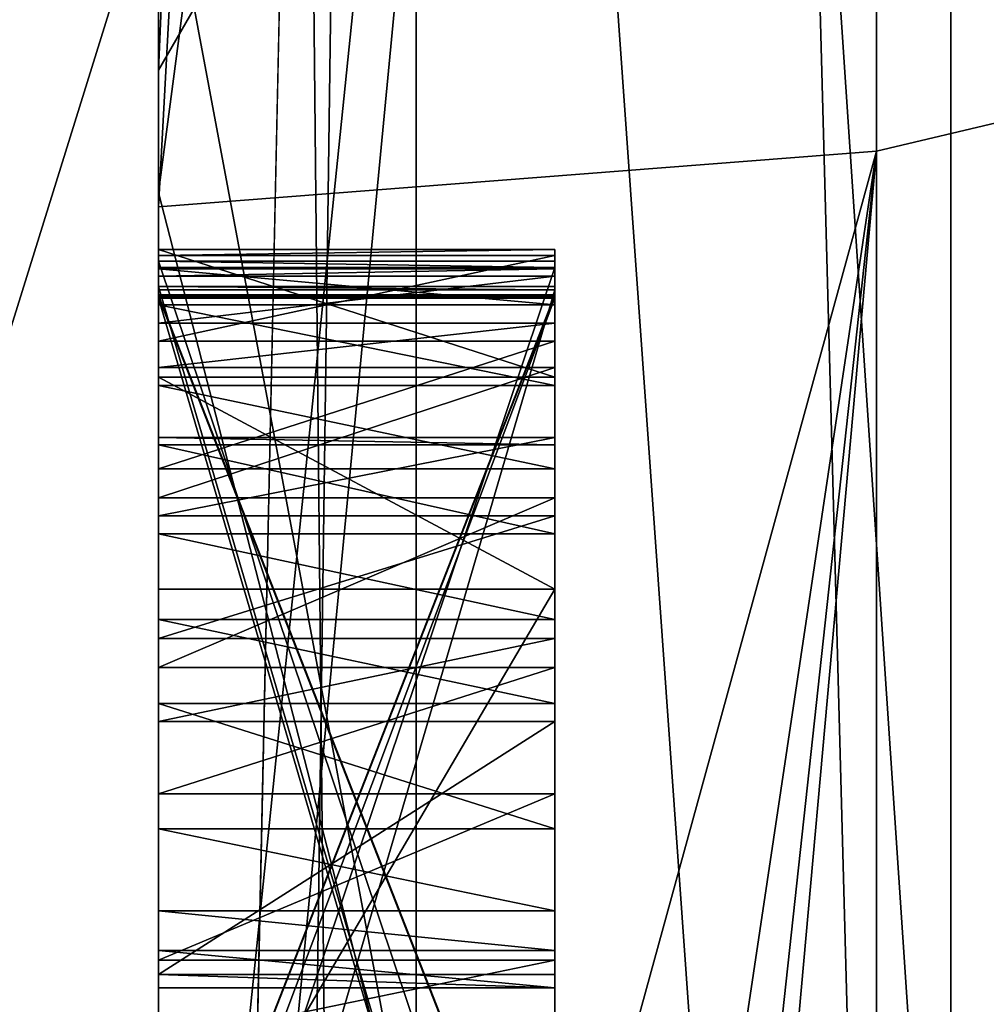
# Model space of a CAD drawing. Header units: millimetres. Extents: x -109 to 171, y -66 to 35.
# Tile 146 of 185: x 114.965 to 115.209, y -16.529 to -16.28. Entities that reach past the tile are written whole.
import ezdxf

# ---------------------------------------------------------------- set-up
doc = ezdxf.new("R2010")
doc.units = ezdxf.units.MM
doc.header["$LTSCALE"] = 65.185185
for name, color, linetype in [('131', 7, 'CONTINUOUS'), ('132', 7, 'CONTINUOUS'), ('133', 7, 'CONTINUOUS'), ('134', 7, 'CONTINUOUS'), ('135', 7, 'CONTINUOUS'), ('139', 7, 'CONTINUOUS'), ('2', 7, 'CONTINUOUS'), ('291', 7, 'CONTINUOUS'), ('310', 7, 'CONTINUOUS'), ('311', 7, 'CONTINUOUS'), ('312', 7, 'CONTINUOUS'), ('314', 7, 'CONTINUOUS'), ('315', 7, 'CONTINUOUS'), ('320', 7, 'CONTINUOUS'), ('327', 7, 'CONTINUOUS'), ('328', 7, 'CONTINUOUS'), ('329', 7, 'CONTINUOUS'), ('337', 7, 'CONTINUOUS'), ('338', 7, 'CONTINUOUS'), ('339', 7, 'CONTINUOUS'), ('353', 7, 'CONTINUOUS'), ('354', 7, 'CONTINUOUS'), ('355', 7, 'CONTINUOUS'), ('356', 7, 'CONTINUOUS'), ('357', 7, 'CONTINUOUS'), ('380', 7, 'CONTINUOUS'), ('381', 7, 'CONTINUOUS'), ('382', 7, 'CONTINUOUS'), ('383', 7, 'CONTINUOUS'), ('384', 7, 'CONTINUOUS'), ('385', 7, 'CONTINUOUS'), ('386', 7, 'CONTINUOUS'), ('387', 7, 'CONTINUOUS'), ('388', 7, 'CONTINUOUS'), ('389', 7, 'CONTINUOUS'), ('390', 7, 'CONTINUOUS'), ('391', 7, 'CONTINUOUS'), ('392', 7, 'CONTINUOUS'), ('393', 7, 'CONTINUOUS'), ('394', 7, 'CONTINUOUS'), ('395', 7, 'CONTINUOUS'), ('396', 7, 'CONTINUOUS'), ('397', 7, 'CONTINUOUS'), ('398', 7, 'CONTINUOUS'), ('399', 7, 'CONTINUOUS'), ('4', 7, 'CONTINUOUS'), ('400', 7, 'CONTINUOUS'), ('401', 7, 'CONTINUOUS'), ('402', 7, 'CONTINUOUS'), ('403', 7, 'CONTINUOUS'), ('404', 7, 'CONTINUOUS'), ('405', 7, 'CONTINUOUS'), ('406', 7, 'CONTINUOUS'), ('424', 7, 'CONTINUOUS'), ('657', 7, 'CONTINUOUS'), ('661', 7, 'CONTINUOUS'), ('663', 7, 'CONTINUOUS'), ('665', 7, 'CONTINUOUS'), ('667', 7, 'CONTINUOUS'), ('67', 7, 'CONTINUOUS')]:
    doc.layers.add(name, color=color, linetype=linetype)

msp = doc.modelspace()

# ---------------------------------------------------------------- linework, layer by layer
at = {"layer": '131', "linetype": 'CONTINUOUS'}
for points in [[(115, -16.32374, 4.37555), (115, -14.63424, 8.45275), (115, -14.10847, 8.14905), (115, -16.32374, 4.37555)], [(115, -15.73726, 4.21838), (115, -16.32374, 4.37555), (115, -14.10847, 8.14905), (115, -15.73726, 4.21838)], [(115, -14.63424, -8.45275), (115, -16.32374, -4.37555), (115, -14.10847, -8.14905), (115, -14.63424, -8.45275)], [(115, -14.10847, -8.14905), (115, -16.32374, -4.37555), (115, -15.73726, -4.21838), (115, -14.10847, -8.14905)], [(115, -16.75532, 2.20666), (115, -16.32374, 4.37555), (115, -15.73726, 4.21838), (115, -16.75532, 2.20666)], [(115, -16.75532, 2.20666), (115, -15.73726, 4.21838), (115, -16.34106, 0.54157), (115, -16.75532, 2.20666)], [(115, -16.32374, -4.37555), (115, -16.9, 0), (115, -15.73726, -4.21838), (115, -16.32374, -4.37555)], [(115, -15.73726, -4.21838), (115, -16.9, 0), (115, -16.67018, -0.57206), (115, -15.73726, -4.21838)], [(115, -16.29282, 0), (115, -15.73726, -4.21838), (115, -16.35002, -0.01042), (115, -16.29282, 0)], [(115, -16.35002, -0.01042), (115, -15.73726, -4.21838), (115, -16.3499, -0.0625), (115, -16.35002, -0.01042)], [(115, -16.3499, -0.0625), (115, -15.73726, -4.21838), (115, -16.34965, -0.17708), (115, -16.3499, -0.0625)], [(115, -16.34965, -0.17708), (115, -15.73726, -4.21838), (115, -16.34953, -0.22917), (115, -16.34965, -0.17708)], [(115, -16.34953, -0.22917), (115, -15.73726, -4.21838), (115, -16.34481, -0.41662), (115, -16.34953, -0.22917)], [(115, -16.3381, -0.64569), (115, -15.73726, -4.21838), (115, -16.59392, -0.63235), (115, -16.3381, -0.64569)], [(115, -15.73726, -4.21838), (115, -16.3381, -0.64569), (115, -16.33962, -0.59363), (115, -15.73726, -4.21838)], [(115, -16.59392, -0.63235), (115, -15.73726, -4.21838), (115, -16.62612, -0.62287), (115, -16.59392, -0.63235)], [(115, -16.62612, -0.62287), (115, -15.73726, -4.21838), (115, -16.648, -0.60267), (115, -16.62612, -0.62287)], [(115, -16.648, -0.60267), (115, -15.73726, -4.21838), (115, -16.67018, -0.57206), (115, -16.648, -0.60267)], [(115, -16.34481, -0.41662), (115, -15.73726, -4.21838), (115, -16.34298, -0.4791), (115, -16.34481, -0.41662)], [(115, -16.34298, -0.4791), (115, -15.73726, -4.21838), (115, -16.33962, -0.59363), (115, -16.34298, -0.4791)], [(115, -15.73726, 4.21838), (115, -16.29282, 0), (115, -16.34106, 0.54157), (115, -15.73726, 4.21838)], [(115, -16.29282, 0), (115, -16.34268, 0.48951), (115, -16.34106, 0.54157), (115, -16.29282, 0)], [(115, -16.34268, 0.48951), (115, -16.29282, 0), (115, -16.34742, 0.29165), (115, -16.34268, 0.48951)], [(115, -16.29282, 0), (115, -16.34827, 0.23958), (115, -16.34742, 0.29165), (115, -16.29282, 0)], [(115, -16.34827, 0.23958), (115, -16.29282, 0), (115, -16.35039, 0.15625), (115, -16.34827, 0.23958)], [(115, -16.35027, 0.10417), (115, -16.29282, 0), (115, -16.61623, 0.10357), (115, -16.35027, 0.10417)], [(115, -16.29282, 0), (115, -16.35027, 0.10417), (115, -16.35039, 0.15625), (115, -16.29282, 0)], [(115, -16.61623, 0.10357), (115, -16.29282, 0), (115, -16.63746, 0.08269), (115, -16.61623, 0.10357)], [(115, -16.63746, 0.08269), (115, -16.29282, 0), (115, -16.64803, 0.05142), (115, -16.63746, 0.08269)], [(115, -16.64803, 0.05142), (115, -16.29282, 0), (115, -16.64798, 0.03059), (115, -16.64803, 0.05142)], [(115, -16.64798, 0.03059), (115, -16.29282, 0), (115, -16.6373, 0.00978), (115, -16.64798, 0.03059)], [(115, -16.6373, 0.00978), (115, -16.29282, 0), (115, -16.62664, -0.00062), (115, -16.6373, 0.00978)], [(115, -16.62664, -0.00062), (115, -16.29282, 0), (115, -16.35002, -0.01042), (115, -16.62664, -0.00062)], [(115, -16.3703, -0.63622), (115, -16.3381, -0.64569), (115, -16.59392, -0.63235), (115, -16.3703, -0.63622)], [(115, -16.35209, -0.53147), (115, -16.34298, -0.4791), (115, -16.33962, -0.59363), (115, -16.35209, -0.53147)], [(115, -16.37244, -0.56333), (115, -16.35209, -0.53147), (115, -16.33962, -0.59363), (115, -16.37244, -0.56333)], [(115, -16.36119, -0.58384), (115, -16.37244, -0.56333), (115, -16.33962, -0.59363), (115, -16.36119, -0.58384)], [(115, -16.63553, 0.65498), (115, -16.75532, 2.20666), (115, -16.34106, 0.54157), (115, -16.63553, 0.65498)], [(115, -16.63879, 0.55087), (115, -16.63553, 0.65498), (115, -16.34106, 0.54157), (115, -16.63879, 0.55087)], [(115, -16.64041, 0.49881), (115, -16.34268, 0.48951), (115, -16.64334, 0.4051), (115, -16.64041, 0.49881)], [(115, -16.64334, 0.4051), (115, -16.34268, 0.48951), (115, -16.34742, 0.29165), (115, -16.64334, 0.4051)], [(115, -16.35667, -0.37529), (115, -16.34953, -0.22917), (115, -16.34481, -0.41662), (115, -16.35667, -0.37529)], [(115, -16.81412, 0.38959), (115, -16.64334, 0.4051), (115, -16.34742, 0.29165), (115, -16.81412, 0.38959)], [(115, -16.6878, 0.29718), (115, -16.81412, 0.38959), (115, -16.34742, 0.29165), (115, -16.6878, 0.29718)], [(115, -16.68865, 0.24511), (115, -16.34827, 0.23958), (115, -16.35039, 0.15625), (115, -16.68865, 0.24511)], [(115, -16.60485, -0.22974), (115, -16.34953, -0.22917), (115, -16.40073, -0.32447), (115, -16.60485, -0.22974)], [(115, -16.40073, -0.32447), (115, -16.34953, -0.22917), (115, -16.36791, -0.35478), (115, -16.40073, -0.32447)], [(115, -16.36791, -0.35478), (115, -16.34953, -0.22917), (115, -16.35667, -0.37529), (115, -16.36791, -0.35478)], [(115, -16.60522, -0.06307), (115, -16.3499, -0.0625), (115, -16.34965, -0.17708), (115, -16.60522, -0.06307)], [(115, -16.62647, -0.07353), (115, -16.60522, -0.06307), (115, -16.34965, -0.17708), (115, -16.62647, -0.07353)], [(115, -16.63709, -0.08397), (115, -16.62647, -0.07353), (115, -16.34965, -0.17708), (115, -16.63709, -0.08397)], [(115, -16.64768, -0.10483), (115, -16.63709, -0.08397), (115, -16.34965, -0.17708), (115, -16.64768, -0.10483)], [(115, -16.64761, -0.13608), (115, -16.64768, -0.10483), (115, -16.34965, -0.17708), (115, -16.64761, -0.13608)], [(115, -16.63693, -0.15689), (115, -16.64761, -0.13608), (115, -16.34965, -0.17708), (115, -16.63693, -0.15689)], [(115, -16.62626, -0.16728), (115, -16.63693, -0.15689), (115, -16.34965, -0.17708), (115, -16.62626, -0.16728)], [(115, -16.60496, -0.17765), (115, -16.62626, -0.16728), (115, -16.34965, -0.17708), (115, -16.60496, -0.17765)], [(115, -16.60534, -0.01099), (115, -16.62664, -0.00062), (115, -16.35002, -0.01042), (115, -16.60534, -0.01099)], [(115, -16.79501, 0.24683), (115, -16.68865, 0.24511), (115, -16.35039, 0.15625), (115, -16.79501, 0.24683)], [(115, -16.8482, 0.2477), (115, -16.79501, 0.24683), (115, -16.35039, 0.15625), (115, -16.8482, 0.2477)], [(115, -16.69081, 0.15549), (115, -16.8482, 0.2477), (115, -16.35039, 0.15625), (115, -16.69081, 0.15549)], [(115, -16.3934, -0.57437), (115, -16.37244, -0.56333), (115, -16.36119, -0.58384), (115, -16.3934, -0.57437)], [(115, -16.42378, -0.62736), (115, -16.3703, -0.63622), (115, -16.59392, -0.63235), (115, -16.42378, -0.62736)], [(115, -16.44357, -0.31531), (115, -16.60485, -0.22974), (115, -16.40073, -0.32447), (115, -16.44357, -0.31531)], [(115, -16.65809, -0.20902), (115, -16.60485, -0.22974), (115, -16.44357, -0.31531), (115, -16.65809, -0.20902)], [(115, -16.47547, -0.31624), (115, -16.65809, -0.20902), (115, -16.44357, -0.31531), (115, -16.47547, -0.31624)], [(115, -16.60307, -0.31998), (115, -16.65809, -0.20902), (115, -16.47547, -0.31624), (115, -16.60307, -0.31998)], [(115, -16.51739, -0.33832), (115, -16.60307, -0.31998), (115, -16.47547, -0.31624), (115, -16.51739, -0.33832)], [(115, -16.53805, -0.35976), (115, -16.60307, -0.31998), (115, -16.51739, -0.33832), (115, -16.53805, -0.35976)]]:
    msp.add_3dface(points, dxfattribs=at)
at = {"layer": '132', "linetype": 'CONTINUOUS'}
for points in [[(115.18118, -16.31328, -8.89049), (120.11021, -15.14547, -8.74424), (115.18118, -13.0147, -13.25825), (115.18118, -16.31328, -8.89049)], [(115.18118, -14.40232, 11.73614), (120.11021, -15.14547, 8.74424), (115.18118, -17.19714, 7.03009), (115.18118, -14.40232, 11.73614)], [(120.11021, -17.48848), (120.11021, -15.14547, -8.74424), (115.18118, -18.19596, -3.75109), (120.11021, -17.48848)], [(115.18118, -18.19596, -3.75109), (120.11021, -15.14547, -8.74424), (115.18118, -16.31328, -8.89049), (115.18118, -18.19596, -3.75109)], [(120.11021, -15.14547, 8.74424), (120.11021, -17.48848), (115.18118, -17.19714, 7.03009), (120.11021, -15.14547, 8.74424)]]:
    msp.add_3dface(points, dxfattribs=at)
at = {"layer": '133', "linetype": 'CONTINUOUS'}
for points in [[(115.2, -17.1), (115.2, -14.80903, -8.55), (120.0433, -17.1), (115.2, -17.1)], [(120.0433, -17.1), (115.2, -14.80903, -8.55), (120.0433, -14.80903, -8.55), (120.0433, -17.1)], [(115.2, -14.80903, 8.55), (115.2, -17.1), (120.0433, -14.80903, 8.55), (115.2, -14.80903, 8.55)], [(120.0433, -14.80903, 8.55), (115.2, -17.1), (120.0433, -17.1), (120.0433, -14.80903, 8.55)]]:
    msp.add_3dface(points, dxfattribs=at)
at = {"layer": '134', "linetype": 'CONTINUOUS'}
for points in [[(115.21787, -16.95845, 10.75544), (115.21787, -9.67685, 17.59623), (115.06504, -14.68123, 13.62572), (115.21787, -16.95845, 10.75544)], [(115.21787, -11.79216, -16.25465), (115.21787, -18.1655, -8.56057), (115.06504, -12.49454, -15.65521), (115.21787, -11.79216, -16.25465)], [(115, -18.68937, -6.78345), (115, -12.41433, -15.53036), (115.06504, -18.82406, -6.84497), (115, -18.68937, -6.78345)], [(115.06504, -18.82406, -6.84497), (115, -12.41433, -15.53036), (115.06504, -12.49454, -15.65521), (115.06504, -18.82406, -6.84497)], [(115.21787, -18.1655, -8.56057), (115.06504, -18.82406, -6.84497), (115.06504, -12.49454, -15.65521), (115.21787, -18.1655, -8.56057)], [(115, -14.5696, 13.52903), (115, -17.68811, 9.07958), (115.06504, -14.68123, 13.62572), (115, -14.5696, 13.52903)], [(115, -17.68811, 9.07958), (115, -19.48561, 3.95205), (115.06504, -14.68123, 13.62572), (115, -17.68811, 9.07958)], [(115.06504, -14.68123, 13.62572), (115, -19.48561, 3.95205), (115.06504, -19.63195, 3.97309), (115.06504, -14.68123, 13.62572)], [(115.21787, -16.95845, 10.75544), (115.06504, -14.68123, 13.62572), (115.06504, -19.63195, 3.97309), (115.21787, -16.95845, 10.75544)]]:
    msp.add_3dface(points, dxfattribs=at)
at = {"layer": '135', "linetype": 'CONTINUOUS'}
for points in [[(115, -12.88184, -13.66236), (115, -16.3273, -9.27476), (115.18118, -13.0147, -13.25825), (115, -12.88184, -13.66236)], [(115, -16.3273, -9.27476), (115.18118, -16.31328, -8.89049), (115.18118, -13.0147, -13.25825), (115, -16.3273, -9.27476)], [(115, -14.6458, 11.7517), (115.18118, -14.40232, 11.73614), (115.18118, -17.19714, 7.03009), (115, -14.6458, 11.7517)], [(115, -16.22898, 9.44574), (115, -14.6458, 11.7517), (115.18118, -17.19714, 7.03009), (115, -16.22898, 9.44574)], [(115, -17.45208, 6.93014), (115, -16.22898, 9.44574), (115.18118, -17.19714, 7.03009), (115, -17.45208, 6.93014)], [(115, -16.3273, -9.27476), (115, -16.97275, -8.0329), (115.18118, -16.31328, -8.89049), (115, -16.3273, -9.27476)], [(115, -16.97275, -8.0329), (115, -17.52391, -6.74645), (115.18118, -16.31328, -8.89049), (115, -16.97275, -8.0329)], [(115, -17.52391, -6.74645), (115, -17.97771, -5.42253), (115.18118, -16.31328, -8.89049), (115, -17.52391, -6.74645)], [(115, -17.97771, -5.42253), (115, -18.33165, -4.06849), (115.18118, -16.31328, -8.89049), (115, -17.97771, -5.42253)], [(115, -18.33165, -4.06849), (115.18118, -18.19596, -3.75109), (115.18118, -16.31328, -8.89049), (115, -18.33165, -4.06849)]]:
    msp.add_3dface(points, dxfattribs=at)
at = {"layer": '139', "linetype": 'CONTINUOUS'}
for points in [[(115, -14.63424, 8.45275), (115, -16.32374, 4.37555), (115.2, -14.80903, 8.55), (115, -14.63424, 8.45275)], [(115, -16.32374, -4.37555), (115, -14.63424, -8.45275), (115.2, -14.80903, -8.55), (115, -16.32374, -4.37555)], [(115, -16.32374, 4.37555), (115, -16.75532, 2.20666), (115.2, -14.80903, 8.55), (115, -16.32374, 4.37555)], [(115, -16.75532, 2.20666), (115, -16.9, 0), (115.2, -14.80903, 8.55), (115, -16.75532, 2.20666)], [(115, -16.9, 0), (115.2, -17.1), (115.2, -14.80903, 8.55), (115, -16.9, 0)], [(115, -16.32374, -4.37555), (115.2, -14.80903, -8.55), (115.2, -17.1), (115, -16.32374, -4.37555)], [(115, -16.9, 0), (115, -16.32374, -4.37555), (115.2, -17.1), (115, -16.9, 0)]]:
    msp.add_3dface(points, dxfattribs=at)
at = {"layer": '2', "color": 7, "linetype": 'CONTINUOUS', "true_color": 0xe0f2ff}
for points in [[(115, -17.75343, -10.25016), (115, -10.25016, -17.75343), (115, -12.41433, -15.53036), (115, -17.75343, -10.25016)], [(115, -18.68937, -6.78345), (115, -17.75343, -10.25016), (115, -12.41433, -15.53036), (115, -18.68937, -6.78345)], [(115, -12.88184, -13.66236), (115, -16.23801, -9.37494), (115, -16.3273, -9.27476), (115, -12.88184, -13.66236)], [(115, -14.49569, 14.49569), (115, -17.75343, 10.25016), (115, -14.5696, 13.52903), (115, -14.49569, 14.49569)], [(115, -14.5696, 13.52903), (115, -17.75343, 10.25016), (115, -17.68811, 9.07958), (115, -14.5696, 13.52903)], [(115, -17.45208, 6.93014), (115, -16.23801, 9.37494), (115, -16.22898, 9.44574), (115, -17.45208, 6.93014)], [(115, -18.11109, 4.85293), (115, -16.23801, 9.37494), (115, -17.91977, 5.61104), (115, -18.11109, 4.85293)], [(115, -17.91977, 5.61104), (115, -16.23801, 9.37494), (115, -17.45208, 6.93014), (115, -17.91977, 5.61104)], [(115, -16.23801, -9.37494), (115, -17.32274, -7.17532), (115, -16.3273, -9.27476), (115, -16.23801, -9.37494)], [(115, -16.3273, -9.27476), (115, -17.32274, -7.17532), (115, -16.97275, -8.0329), (115, -16.3273, -9.27476)]]:
    msp.add_3dface(points, dxfattribs=at)
at = {"layer": '291', "linetype": 'CONTINUOUS'}
for points in [[(115, -16.34268, 0.48951), (115, -16.64041, 0.49881), (115.1, -16.34268, 0.48951), (115, -16.34268, 0.48951)], [(115.1, -16.34268, 0.48951), (115, -16.64041, 0.49881), (115.1, -16.64041, 0.49881), (115.1, -16.34268, 0.48951)]]:
    msp.add_3dface(points, dxfattribs=at)
at = {"layer": '310', "linetype": 'CONTINUOUS'}
for points in [[(115, -16.63879, 0.55087), (115, -16.34106, 0.54157), (115.1, -16.63879, 0.55087), (115, -16.63879, 0.55087)], [(115.1, -16.63879, 0.55087), (115, -16.34106, 0.54157), (115.1, -16.34106, 0.54157), (115.1, -16.63879, 0.55087)]]:
    msp.add_3dface(points, dxfattribs=at)
at = {"layer": '311', "linetype": 'CONTINUOUS'}
for points in [[(115, -16.34106, 0.54157), (115, -16.34268, 0.48951), (115.1, -16.34268, 0.48951), (115, -16.34106, 0.54157)], [(115, -16.34106, 0.54157), (115.1, -16.34268, 0.48951), (115.1, -16.34106, 0.54157), (115, -16.34106, 0.54157)]]:
    msp.add_3dface(points, dxfattribs=at)
at = {"layer": '312', "linetype": 'CONTINUOUS'}
for points in [[(115, -16.34827, 0.23958), (115, -16.68865, 0.24511), (115.1, -16.34827, 0.23958), (115, -16.34827, 0.23958)], [(115.1, -16.34827, 0.23958), (115, -16.68865, 0.24511), (115.1, -16.68865, 0.24511), (115.1, -16.34827, 0.23958)]]:
    msp.add_3dface(points, dxfattribs=at)
at = {"layer": '314', "linetype": 'CONTINUOUS'}
for points in [[(115, -16.6878, 0.29718), (115, -16.34742, 0.29165), (115.1, -16.6878, 0.29718), (115, -16.6878, 0.29718)], [(115.1, -16.6878, 0.29718), (115, -16.34742, 0.29165), (115.1, -16.34742, 0.29165), (115.1, -16.6878, 0.29718)]]:
    msp.add_3dface(points, dxfattribs=at)
at = {"layer": '315', "linetype": 'CONTINUOUS'}
for points in [[(115, -16.34742, 0.29165), (115, -16.34827, 0.23958), (115.1, -16.34827, 0.23958), (115, -16.34742, 0.29165)], [(115, -16.34742, 0.29165), (115.1, -16.34827, 0.23958), (115.1, -16.34742, 0.29165), (115, -16.34742, 0.29165)]]:
    msp.add_3dface(points, dxfattribs=at)
at = {"layer": '320', "linetype": 'CONTINUOUS'}
for points in [[(115, -16.35027, 0.10417), (115, -16.61623, 0.10357), (115.1, -16.35027, 0.10417), (115, -16.35027, 0.10417)], [(115.1, -16.35027, 0.10417), (115, -16.61623, 0.10357), (115.1, -16.61623, 0.10357), (115.1, -16.35027, 0.10417)]]:
    msp.add_3dface(points, dxfattribs=at)
at = {"layer": '327', "linetype": 'CONTINUOUS'}
for points in [[(115, -16.60534, -0.01099), (115, -16.35002, -0.01042), (115.1, -16.60534, -0.01099), (115, -16.60534, -0.01099)], [(115.1, -16.60534, -0.01099), (115, -16.35002, -0.01042), (115.1, -16.35002, -0.01042), (115.1, -16.60534, -0.01099)]]:
    msp.add_3dface(points, dxfattribs=at)
at = {"layer": '328', "linetype": 'CONTINUOUS'}
for points in [[(115, -16.35002, -0.01042), (115, -16.3499, -0.0625), (115.1, -16.3499, -0.0625), (115, -16.35002, -0.01042)], [(115.1, -16.35002, -0.01042), (115, -16.35002, -0.01042), (115.1, -16.3499, -0.0625), (115.1, -16.35002, -0.01042)]]:
    msp.add_3dface(points, dxfattribs=at)
at = {"layer": '329', "linetype": 'CONTINUOUS'}
for points in [[(115, -16.3499, -0.0625), (115, -16.60522, -0.06307), (115.1, -16.3499, -0.0625), (115, -16.3499, -0.0625)], [(115.1, -16.3499, -0.0625), (115, -16.60522, -0.06307), (115.1, -16.60522, -0.06307), (115.1, -16.3499, -0.0625)]]:
    msp.add_3dface(points, dxfattribs=at)
at = {"layer": '337', "linetype": 'CONTINUOUS'}
for points in [[(115, -16.60496, -0.17765), (115, -16.34965, -0.17708), (115.1, -16.60496, -0.17765), (115, -16.60496, -0.17765)], [(115.1, -16.60496, -0.17765), (115, -16.34965, -0.17708), (115.1, -16.34965, -0.17708), (115.1, -16.60496, -0.17765)]]:
    msp.add_3dface(points, dxfattribs=at)
at = {"layer": '338', "linetype": 'CONTINUOUS'}
for points in [[(115, -16.34965, -0.17708), (115, -16.34953, -0.22917), (115.1, -16.34953, -0.22917), (115, -16.34965, -0.17708)], [(115.1, -16.34965, -0.17708), (115, -16.34965, -0.17708), (115.1, -16.34953, -0.22917), (115.1, -16.34965, -0.17708)]]:
    msp.add_3dface(points, dxfattribs=at)
at = {"layer": '339', "linetype": 'CONTINUOUS'}
for points in [[(115, -16.34953, -0.22917), (115, -16.60485, -0.22974), (115.1, -16.34953, -0.22917), (115, -16.34953, -0.22917)], [(115.1, -16.34953, -0.22917), (115, -16.60485, -0.22974), (115.1, -16.60485, -0.22974), (115.1, -16.34953, -0.22917)]]:
    msp.add_3dface(points, dxfattribs=at)
at = {"layer": '353', "linetype": 'CONTINUOUS'}
for points in [[(115, -16.69081, 0.15549), (115, -16.35039, 0.15625), (115.1, -16.69081, 0.15549), (115, -16.69081, 0.15549)], [(115.1, -16.69081, 0.15549), (115, -16.35039, 0.15625), (115.1, -16.35039, 0.15625), (115.1, -16.69081, 0.15549)]]:
    msp.add_3dface(points, dxfattribs=at)
at = {"layer": '354', "linetype": 'CONTINUOUS'}
for points in [[(115, -16.35039, 0.15625), (115, -16.35027, 0.10417), (115.1, -16.35027, 0.10417), (115, -16.35039, 0.15625)], [(115, -16.35039, 0.15625), (115.1, -16.35027, 0.10417), (115.1, -16.35039, 0.15625), (115, -16.35039, 0.15625)]]:
    msp.add_3dface(points, dxfattribs=at)
at = {"layer": '355', "linetype": 'CONTINUOUS'}
for points in [[(115, -16.3381, -0.64569), (115, -16.3703, -0.63622), (115.1, -16.3703, -0.63622), (115, -16.3381, -0.64569)], [(115.1, -16.3381, -0.64569), (115, -16.3381, -0.64569), (115.1, -16.3703, -0.63622), (115.1, -16.3381, -0.64569)]]:
    msp.add_3dface(points, dxfattribs=at)
at = {"layer": '356', "linetype": 'CONTINUOUS'}
for points in [[(115, -16.3703, -0.63622), (115, -16.42378, -0.62736), (115.1, -16.42378, -0.62736), (115, -16.3703, -0.63622)], [(115.1, -16.3703, -0.63622), (115, -16.3703, -0.63622), (115.1, -16.42378, -0.62736), (115.1, -16.3703, -0.63622)]]:
    msp.add_3dface(points, dxfattribs=at)
at = {"layer": '357', "linetype": 'CONTINUOUS'}
for points in [[(115, -16.42378, -0.62736), (115, -16.59392, -0.63235), (115.1, -16.42378, -0.62736), (115, -16.42378, -0.62736)], [(115.1, -16.42378, -0.62736), (115, -16.59392, -0.63235), (115.1, -16.59392, -0.63235), (115.1, -16.42378, -0.62736)]]:
    msp.add_3dface(points, dxfattribs=at)
at = {"layer": '380', "linetype": 'CONTINUOUS'}
for points in [[(115, -16.53805, -0.35976), (115, -16.51739, -0.33832), (115.1, -16.51739, -0.33832), (115, -16.53805, -0.35976)], [(115.1, -16.53805, -0.35976), (115, -16.53805, -0.35976), (115.1, -16.51739, -0.33832), (115.1, -16.53805, -0.35976)]]:
    msp.add_3dface(points, dxfattribs=at)
at = {"layer": '381', "linetype": 'CONTINUOUS'}
for points in [[(115, -16.51739, -0.33832), (115, -16.47547, -0.31624), (115.1, -16.47547, -0.31624), (115, -16.51739, -0.33832)], [(115.1, -16.51739, -0.33832), (115, -16.51739, -0.33832), (115.1, -16.47547, -0.31624), (115.1, -16.51739, -0.33832)]]:
    msp.add_3dface(points, dxfattribs=at)
at = {"layer": '382', "linetype": 'CONTINUOUS'}
for points in [[(115, -16.47547, -0.31624), (115, -16.44357, -0.31531), (115.1, -16.44357, -0.31531), (115, -16.47547, -0.31624)], [(115.1, -16.47547, -0.31624), (115, -16.47547, -0.31624), (115.1, -16.44357, -0.31531), (115.1, -16.47547, -0.31624)]]:
    msp.add_3dface(points, dxfattribs=at)
at = {"layer": '383', "linetype": 'CONTINUOUS'}
for points in [[(115, -16.44357, -0.31531), (115, -16.40073, -0.32447), (115.1, -16.40073, -0.32447), (115, -16.44357, -0.31531)], [(115.1, -16.44357, -0.31531), (115, -16.44357, -0.31531), (115.1, -16.40073, -0.32447), (115.1, -16.44357, -0.31531)]]:
    msp.add_3dface(points, dxfattribs=at)
at = {"layer": '384', "linetype": 'CONTINUOUS'}
for points in [[(115, -16.40073, -0.32447), (115, -16.36791, -0.35478), (115.1, -16.36791, -0.35478), (115, -16.40073, -0.32447)], [(115.1, -16.40073, -0.32447), (115, -16.40073, -0.32447), (115.1, -16.36791, -0.35478), (115.1, -16.40073, -0.32447)]]:
    msp.add_3dface(points, dxfattribs=at)
at = {"layer": '385', "linetype": 'CONTINUOUS'}
for points in [[(115, -16.36791, -0.35478), (115, -16.35667, -0.37529), (115.1, -16.35667, -0.37529), (115, -16.36791, -0.35478)], [(115.1, -16.36791, -0.35478), (115, -16.36791, -0.35478), (115.1, -16.35667, -0.37529), (115.1, -16.36791, -0.35478)]]:
    msp.add_3dface(points, dxfattribs=at)
at = {"layer": '386', "linetype": 'CONTINUOUS'}
for points in [[(115, -16.35667, -0.37529), (115, -16.34481, -0.41662), (115.1, -16.34481, -0.41662), (115, -16.35667, -0.37529)], [(115.1, -16.35667, -0.37529), (115, -16.35667, -0.37529), (115.1, -16.34481, -0.41662), (115.1, -16.35667, -0.37529)]]:
    msp.add_3dface(points, dxfattribs=at)
at = {"layer": '387', "linetype": 'CONTINUOUS'}
for points in [[(115, -16.34481, -0.41662), (115, -16.34298, -0.4791), (115.1, -16.34298, -0.4791), (115, -16.34481, -0.41662)], [(115.1, -16.34481, -0.41662), (115, -16.34481, -0.41662), (115.1, -16.34298, -0.4791), (115.1, -16.34481, -0.41662)]]:
    msp.add_3dface(points, dxfattribs=at)
at = {"layer": '388', "linetype": 'CONTINUOUS'}
for points in [[(115, -16.34298, -0.4791), (115, -16.35209, -0.53147), (115.1, -16.35209, -0.53147), (115, -16.34298, -0.4791)], [(115.1, -16.34298, -0.4791), (115, -16.34298, -0.4791), (115.1, -16.35209, -0.53147), (115.1, -16.34298, -0.4791)]]:
    msp.add_3dface(points, dxfattribs=at)
at = {"layer": '389', "linetype": 'CONTINUOUS'}
for points in [[(115, -16.35209, -0.53147), (115, -16.37244, -0.56333), (115.1, -16.37244, -0.56333), (115, -16.35209, -0.53147)], [(115.1, -16.35209, -0.53147), (115, -16.35209, -0.53147), (115.1, -16.37244, -0.56333), (115.1, -16.35209, -0.53147)]]:
    msp.add_3dface(points, dxfattribs=at)
at = {"layer": '390', "linetype": 'CONTINUOUS'}
for points in [[(115, -16.37244, -0.56333), (115, -16.3934, -0.57437), (115.1, -16.3934, -0.57437), (115, -16.37244, -0.56333)], [(115.1, -16.37244, -0.56333), (115, -16.37244, -0.56333), (115.1, -16.3934, -0.57437), (115.1, -16.37244, -0.56333)]]:
    msp.add_3dface(points, dxfattribs=at)
at = {"layer": '391', "linetype": 'CONTINUOUS'}
for points in [[(115, -16.3934, -0.57437), (115, -16.36119, -0.58384), (115.1, -16.36119, -0.58384), (115, -16.3934, -0.57437)], [(115.1, -16.3934, -0.57437), (115, -16.3934, -0.57437), (115.1, -16.36119, -0.58384), (115.1, -16.3934, -0.57437)]]:
    msp.add_3dface(points, dxfattribs=at)
at = {"layer": '392', "linetype": 'CONTINUOUS'}
for points in [[(115, -16.36119, -0.58384), (115, -16.33962, -0.59363), (115.1, -16.33962, -0.59363), (115, -16.36119, -0.58384)], [(115.1, -16.36119, -0.58384), (115, -16.36119, -0.58384), (115.1, -16.33962, -0.59363), (115.1, -16.36119, -0.58384)]]:
    msp.add_3dface(points, dxfattribs=at)
at = {"layer": '393', "linetype": 'CONTINUOUS'}
for points in [[(115, -16.33962, -0.59363), (115, -16.3381, -0.64569), (115.1, -16.3381, -0.64569), (115, -16.33962, -0.59363)], [(115, -16.33962, -0.59363), (115.1, -16.3381, -0.64569), (115.1, -16.33962, -0.59363), (115, -16.33962, -0.59363)]]:
    msp.add_3dface(points, dxfattribs=at)
at = {"layer": '394', "linetype": 'CONTINUOUS'}
for points in [[(115.1, -16.52101, -0.57811), (115, -16.52101, -0.57811), (115.1, -16.4572, -0.57624), (115.1, -16.52101, -0.57811)], [(115.1, -16.4572, -0.57624), (115, -16.52101, -0.57811), (115, -16.4572, -0.57624), (115.1, -16.4572, -0.57624)]]:
    msp.add_3dface(points, dxfattribs=at)
at = {"layer": '395', "linetype": 'CONTINUOUS'}
for points in [[(115.1, -16.4572, -0.57624), (115, -16.4572, -0.57624), (115.1, -16.43624, -0.5652), (115.1, -16.4572, -0.57624)], [(115.1, -16.43624, -0.5652), (115, -16.4572, -0.57624), (115, -16.43624, -0.5652), (115.1, -16.43624, -0.5652)]]:
    msp.add_3dface(points, dxfattribs=at)
at = {"layer": '396', "linetype": 'CONTINUOUS'}
for points in [[(115.1, -16.43624, -0.5652), (115, -16.43624, -0.5652), (115.1, -16.40526, -0.53303), (115.1, -16.43624, -0.5652)], [(115.1, -16.40526, -0.53303), (115, -16.43624, -0.5652), (115, -16.40526, -0.53303), (115.1, -16.40526, -0.53303)]]:
    msp.add_3dface(points, dxfattribs=at)
at = {"layer": '397', "linetype": 'CONTINUOUS'}
for points in [[(115.1, -16.40526, -0.53303), (115, -16.40526, -0.53303), (115.1, -16.38551, -0.48035), (115.1, -16.40526, -0.53303)], [(115.1, -16.38551, -0.48035), (115, -16.40526, -0.53303), (115, -16.38551, -0.48035), (115.1, -16.38551, -0.48035)]]:
    msp.add_3dface(points, dxfattribs=at)
at = {"layer": '398', "linetype": 'CONTINUOUS'}
for points in [[(115.1, -16.38551, -0.48035), (115, -16.38551, -0.48035), (115.1, -16.38735, -0.41787), (115.1, -16.38551, -0.48035)], [(115.1, -16.38735, -0.41787), (115, -16.38551, -0.48035), (115, -16.38735, -0.41787), (115.1, -16.38735, -0.41787)]]:
    msp.add_3dface(points, dxfattribs=at)
at = {"layer": '399', "linetype": 'CONTINUOUS'}
for points in [[(115.1, -16.38735, -0.41787), (115, -16.38735, -0.41787), (115.1, -16.40983, -0.37685), (115.1, -16.38735, -0.41787)], [(115.1, -16.40983, -0.37685), (115, -16.38735, -0.41787), (115, -16.40983, -0.37685), (115.1, -16.40983, -0.37685)]]:
    msp.add_3dface(points, dxfattribs=at)
at = {"layer": '4', "color": 7, "linetype": 'CONTINUOUS', "true_color": 0xe0f2ff}
for points in [[(115, -10.25016, -17.75343), (115, -17.75343, -10.25016), (94.15845, -10.79491, -17.42756), (115, -10.25016, -17.75343)], [(94.15845, -10.79491, -17.42756), (115, -17.75343, -10.25016), (90.65764, -13.09947, -15.76876), (94.15845, -10.79491, -17.42756)], [(90.65764, -13.09947, -15.76876), (115, -17.75343, -10.25016), (89.91061, -13.4877, -15.438), (90.65764, -13.09947, -15.76876)], [(89.91061, -13.4877, -15.438), (115, -17.75343, -10.25016), (84.65628, -15.49921, -13.41732), (89.91061, -13.4877, -15.438)], [(115, -14.49569, 14.49569), (-99, -15.70836, 13.17184), (-0.08015, -17.0002, 11.45614), (115, -14.49569, 14.49569)], [(115, -17.75343, 10.25016), (115, -14.49569, 14.49569), (-0.08015, -17.0002, 11.45614), (115, -17.75343, 10.25016)], [(84.65628, -15.49921, -13.41732), (115, -17.75343, -10.25016), (79.57018, -16.52019, -12.1381), (84.65628, -15.49921, -13.41732)], [(79.57018, -16.52019, -12.1381), (115, -17.75343, -10.25016), (74.99754, -16.80306, -11.74339), (79.57018, -16.52019, -12.1381)]]:
    msp.add_3dface(points, dxfattribs=at)
at = {"layer": '400', "linetype": 'CONTINUOUS'}
for points in [[(115.1, -16.40983, -0.37685), (115, -16.40983, -0.37685), (115.1, -16.43141, -0.36706), (115.1, -16.40983, -0.37685)], [(115.1, -16.43141, -0.36706), (115, -16.40983, -0.37685), (115, -16.43141, -0.36706), (115.1, -16.43141, -0.36706)]]:
    msp.add_3dface(points, dxfattribs=at)
at = {"layer": '401', "linetype": 'CONTINUOUS'}
for points in [[(115.1, -16.43141, -0.36706), (115, -16.43141, -0.36706), (115.1, -16.45267, -0.36768), (115.1, -16.43141, -0.36706)], [(115.1, -16.45267, -0.36768), (115, -16.43141, -0.36706), (115, -16.45267, -0.36768), (115.1, -16.45267, -0.36768)]]:
    msp.add_3dface(points, dxfattribs=at)
at = {"layer": '402', "linetype": 'CONTINUOUS'}
for points in [[(115.1, -16.45267, -0.36768), (115, -16.45267, -0.36768), (115.1, -16.48427, -0.37903), (115.1, -16.45267, -0.36768)], [(115.1, -16.48427, -0.37903), (115, -16.45267, -0.36768), (115, -16.48427, -0.37903), (115.1, -16.48427, -0.37903)]]:
    msp.add_3dface(points, dxfattribs=at)
at = {"layer": '403', "linetype": 'CONTINUOUS'}
for points in [[(115.1, -16.48427, -0.37903), (115, -16.48427, -0.37903), (115.1, -16.50493, -0.40048), (115.1, -16.48427, -0.37903)], [(115.1, -16.50493, -0.40048), (115, -16.48427, -0.37903), (115, -16.50493, -0.40048), (115.1, -16.50493, -0.40048)]]:
    msp.add_3dface(points, dxfattribs=at)
at = {"layer": '404', "linetype": 'CONTINUOUS'}
for points in [[(115.1, -16.50493, -0.40048), (115, -16.50493, -0.40048), (115.1, -16.51495, -0.42161), (115.1, -16.50493, -0.40048)], [(115.1, -16.51495, -0.42161), (115, -16.50493, -0.40048), (115, -16.51495, -0.42161), (115.1, -16.51495, -0.42161)]]:
    msp.add_3dface(points, dxfattribs=at)
at = {"layer": '405', "linetype": 'CONTINUOUS'}
for points in [[(115.1, -16.51495, -0.42161), (115, -16.51495, -0.42161), (115.1, -16.52436, -0.46357), (115.1, -16.51495, -0.42161)], [(115.1, -16.52436, -0.46357), (115, -16.51495, -0.42161), (115, -16.52436, -0.46357), (115.1, -16.52436, -0.46357)]]:
    msp.add_3dface(points, dxfattribs=at)
at = {"layer": '406', "linetype": 'CONTINUOUS'}
for points in [[(115, -16.52101, -0.57811), (115.1, -16.52101, -0.57811), (115.1, -16.52436, -0.46357), (115, -16.52101, -0.57811)], [(115, -16.52101, -0.57811), (115.1, -16.52436, -0.46357), (115, -16.52436, -0.46357), (115, -16.52101, -0.57811)]]:
    msp.add_3dface(points, dxfattribs=at)
at = {"layer": '424', "linetype": 'CONTINUOUS'}
for points in [[(115, -15.73726, -4.21838), (115, -16.29282, 0), (115.1, -13.96, -8.05981), (115, -15.73726, -4.21838)], [(115, -16.29282, 0), (115.1, -16.11962), (115.1, -13.96, -8.05981), (115, -16.29282, 0)], [(115, -16.29282, 0), (115, -15.73726, 4.21838), (115.1, -16.11962), (115, -16.29282, 0)]]:
    msp.add_3dface(points, dxfattribs=at)
at = {"layer": '657', "linetype": 'CONTINUOUS'}
for points in [[(115, -16.38551, -0.48035), (115, -16.40526, -0.53303), (115, -16.52436, -0.46357), (115, -16.38551, -0.48035)], [(115, -16.38735, -0.41787), (115, -16.38551, -0.48035), (115, -16.51495, -0.42161), (115, -16.38735, -0.41787)], [(115, -16.51495, -0.42161), (115, -16.38551, -0.48035), (115, -16.52436, -0.46357), (115, -16.51495, -0.42161)], [(115, -16.40983, -0.37685), (115, -16.38735, -0.41787), (115, -16.48427, -0.37903), (115, -16.40983, -0.37685)], [(115, -16.48427, -0.37903), (115, -16.38735, -0.41787), (115, -16.50493, -0.40048), (115, -16.48427, -0.37903)], [(115, -16.50493, -0.40048), (115, -16.38735, -0.41787), (115, -16.51495, -0.42161), (115, -16.50493, -0.40048)], [(115, -16.40526, -0.53303), (115, -16.43624, -0.5652), (115, -16.52436, -0.46357), (115, -16.40526, -0.53303)], [(115, -16.43141, -0.36706), (115, -16.40983, -0.37685), (115, -16.45267, -0.36768), (115, -16.43141, -0.36706)], [(115, -16.45267, -0.36768), (115, -16.40983, -0.37685), (115, -16.48427, -0.37903), (115, -16.45267, -0.36768)], [(115, -16.43624, -0.5652), (115, -16.4572, -0.57624), (115, -16.52436, -0.46357), (115, -16.43624, -0.5652)], [(115, -16.4572, -0.57624), (115, -16.52101, -0.57811), (115, -16.52436, -0.46357), (115, -16.4572, -0.57624)]]:
    msp.add_3dface(points, dxfattribs=at)
at = {"layer": '661', "linetype": 'CONTINUOUS'}
for points in [[(115.1, -16.3381, -0.64569), (115.1, -16.3703, -0.63622), (115.1, -16.33962, -0.59363), (115.1, -16.3381, -0.64569)], [(115.1, -16.3703, -0.63622), (115.1, -16.36119, -0.58384), (115.1, -16.33962, -0.59363), (115.1, -16.3703, -0.63622)], [(115.1, -16.34481, -0.41662), (115.1, -16.34298, -0.4791), (115.1, -16.35209, -0.53147), (115.1, -16.34481, -0.41662)], [(115.1, -16.35667, -0.37529), (115.1, -16.34481, -0.41662), (115.1, -16.35209, -0.53147), (115.1, -16.35667, -0.37529)], [(115.1, -16.35667, -0.37529), (115.1, -16.35209, -0.53147), (115.1, -16.37244, -0.56333), (115.1, -16.35667, -0.37529)], [(115.1, -16.36791, -0.35478), (115.1, -16.35667, -0.37529), (115.1, -16.37244, -0.56333), (115.1, -16.36791, -0.35478)], [(115.1, -16.3703, -0.63622), (115.1, -16.3934, -0.57437), (115.1, -16.36119, -0.58384), (115.1, -16.3703, -0.63622)], [(115.1, -16.40073, -0.32447), (115.1, -16.36791, -0.35478), (115.1, -16.38735, -0.41787), (115.1, -16.40073, -0.32447)], [(115.1, -16.36791, -0.35478), (115.1, -16.37244, -0.56333), (115.1, -16.38551, -0.48035), (115.1, -16.36791, -0.35478)], [(115.1, -16.36791, -0.35478), (115.1, -16.38551, -0.48035), (115.1, -16.38735, -0.41787), (115.1, -16.36791, -0.35478)], [(115.1, -16.3703, -0.63622), (115.1, -16.42378, -0.62736), (115.1, -16.3934, -0.57437), (115.1, -16.3703, -0.63622)], [(115.1, -16.37244, -0.56333), (115.1, -16.3934, -0.57437), (115.1, -16.38551, -0.48035), (115.1, -16.37244, -0.56333)], [(115.1, -16.3934, -0.57437), (115.1, -16.40526, -0.53303), (115.1, -16.38551, -0.48035), (115.1, -16.3934, -0.57437)], [(115.1, -16.40073, -0.32447), (115.1, -16.38735, -0.41787), (115.1, -16.40983, -0.37685), (115.1, -16.40073, -0.32447)], [(115.1, -16.3934, -0.57437), (115.1, -16.42378, -0.62736), (115.1, -16.40526, -0.53303), (115.1, -16.3934, -0.57437)], [(115.1, -16.44357, -0.31531), (115.1, -16.40073, -0.32447), (115.1, -16.43141, -0.36706), (115.1, -16.44357, -0.31531)], [(115.1, -16.40073, -0.32447), (115.1, -16.40983, -0.37685), (115.1, -16.43141, -0.36706), (115.1, -16.40073, -0.32447)], [(115.1, -16.42378, -0.62736), (115.1, -16.43624, -0.5652), (115.1, -16.40526, -0.53303), (115.1, -16.42378, -0.62736)], [(115.1, -16.42378, -0.62736), (115.1, -16.59392, -0.63235), (115.1, -16.4572, -0.57624), (115.1, -16.42378, -0.62736)], [(115.1, -16.42378, -0.62736), (115.1, -16.4572, -0.57624), (115.1, -16.43624, -0.5652), (115.1, -16.42378, -0.62736)], [(115.1, -16.44357, -0.31531), (115.1, -16.43141, -0.36706), (115.1, -16.45267, -0.36768), (115.1, -16.44357, -0.31531)], [(115.1, -16.47547, -0.31624), (115.1, -16.44357, -0.31531), (115.1, -16.45267, -0.36768), (115.1, -16.47547, -0.31624)], [(115.1, -16.47547, -0.31624), (115.1, -16.45267, -0.36768), (115.1, -16.48427, -0.37903), (115.1, -16.47547, -0.31624)], [(115.1, -16.59392, -0.63235), (115.1, -16.52101, -0.57811), (115.1, -16.4572, -0.57624), (115.1, -16.59392, -0.63235)], [(115.1, -16.51739, -0.33832), (115.1, -16.47547, -0.31624), (115.1, -16.51495, -0.42161), (115.1, -16.51739, -0.33832)], [(115.1, -16.47547, -0.31624), (115.1, -16.48427, -0.37903), (115.1, -16.50493, -0.40048), (115.1, -16.47547, -0.31624)], [(115.1, -16.47547, -0.31624), (115.1, -16.50493, -0.40048), (115.1, -16.51495, -0.42161), (115.1, -16.47547, -0.31624)], [(115.1, -16.51739, -0.33832), (115.1, -16.51495, -0.42161), (115.1, -16.52436, -0.46357), (115.1, -16.51739, -0.33832)], [(115.1, -16.53805, -0.35976), (115.1, -16.51739, -0.33832), (115.1, -16.52436, -0.46357), (115.1, -16.53805, -0.35976)], [(115.1, -16.59392, -0.63235), (115.1, -16.56354, -0.57935), (115.1, -16.52101, -0.57811), (115.1, -16.59392, -0.63235)], [(115.1, -16.52101, -0.57811), (115.1, -16.56354, -0.57935), (115.1, -16.52436, -0.46357), (115.1, -16.52101, -0.57811)], [(115.1, -16.56354, -0.57935), (115.1, -16.53805, -0.35976), (115.1, -16.52436, -0.46357), (115.1, -16.56354, -0.57935)]]:
    msp.add_3dface(points, dxfattribs=at)
at = {"layer": '663', "linetype": 'CONTINUOUS'}
for points in [[(115.1, -16.60496, -0.17765), (115.1, -16.34965, -0.17708), (115.1, -16.34953, -0.22917), (115.1, -16.60496, -0.17765)], [(115.1, -16.60496, -0.17765), (115.1, -16.34953, -0.22917), (115.1, -16.67941, -0.18823), (115.1, -16.60496, -0.17765)], [(115.1, -16.34953, -0.22917), (115.1, -16.60485, -0.22974), (115.1, -16.65809, -0.20902), (115.1, -16.34953, -0.22917)], [(115.1, -16.34953, -0.22917), (115.1, -16.65809, -0.20902), (115.1, -16.67941, -0.18823), (115.1, -16.34953, -0.22917)], [(115.1, -16.60534, -0.01099), (115.1, -16.35002, -0.01042), (115.1, -16.3499, -0.0625), (115.1, -16.60534, -0.01099)], [(115.1, -16.60534, -0.01099), (115.1, -16.3499, -0.0625), (115.1, -16.67978, -0.02157), (115.1, -16.60534, -0.01099)], [(115.1, -16.3499, -0.0625), (115.1, -16.60522, -0.06307), (115.1, -16.6478, -0.05275), (115.1, -16.3499, -0.0625)], [(115.1, -16.3499, -0.0625), (115.1, -16.6478, -0.05275), (115.1, -16.67978, -0.02157), (115.1, -16.3499, -0.0625)], [(115.1, -16.35027, 0.10417), (115.1, -16.61623, 0.10357), (115.1, -16.69081, 0.15549), (115.1, -16.35027, 0.10417)], [(115.1, -16.35027, 0.10417), (115.1, -16.69081, 0.15549), (115.1, -16.35039, 0.15625), (115.1, -16.35027, 0.10417)]]:
    msp.add_3dface(points, dxfattribs=at)
at = {"layer": '665', "linetype": 'CONTINUOUS'}
for points in [[(115.1, -16.34827, 0.23958), (115.1, -16.6878, 0.29718), (115.1, -16.34742, 0.29165), (115.1, -16.34827, 0.23958)], [(115.1, -16.34827, 0.23958), (115.1, -16.68865, 0.24511), (115.1, -16.6878, 0.29718), (115.1, -16.34827, 0.23958)]]:
    msp.add_3dface(points, dxfattribs=at)
at = {"layer": '667', "linetype": 'CONTINUOUS'}
for points in [[(115.1, -16.34268, 0.48951), (115.1, -16.63879, 0.55087), (115.1, -16.34106, 0.54157), (115.1, -16.34268, 0.48951)], [(115.1, -16.34268, 0.48951), (115.1, -16.64041, 0.49881), (115.1, -16.63879, 0.55087), (115.1, -16.34268, 0.48951)]]:
    msp.add_3dface(points, dxfattribs=at)
at = {"layer": '67', "color": 7, "linetype": 'CONTINUOUS', "true_color": 0xe0f2ff}
for points in [[(115, -16.23801, 9.37494), (115, -18.11109, 4.85293), (114.32747, -15.67553, 9.00404), (115, -16.23801, 9.37494)], [(114.32747, -15.67553, 9.00404), (115, -18.11109, 4.85293), (114.36568, -17.5097, 4.64632), (114.32747, -15.67553, 9.00404)], [(114.40386, -18.15381, -0.04524), (115, -16.23801, -9.37494), (114.48018, -15.76767, -9.14987), (114.40386, -18.15381, -0.04524)], [(115, -17.32274, -7.17532), (115, -16.23801, -9.37494), (114.40386, -18.15381, -0.04524), (115, -17.32274, -7.17532)]]:
    msp.add_3dface(points, dxfattribs=at)

doc.saveas('drawing.dxf')
